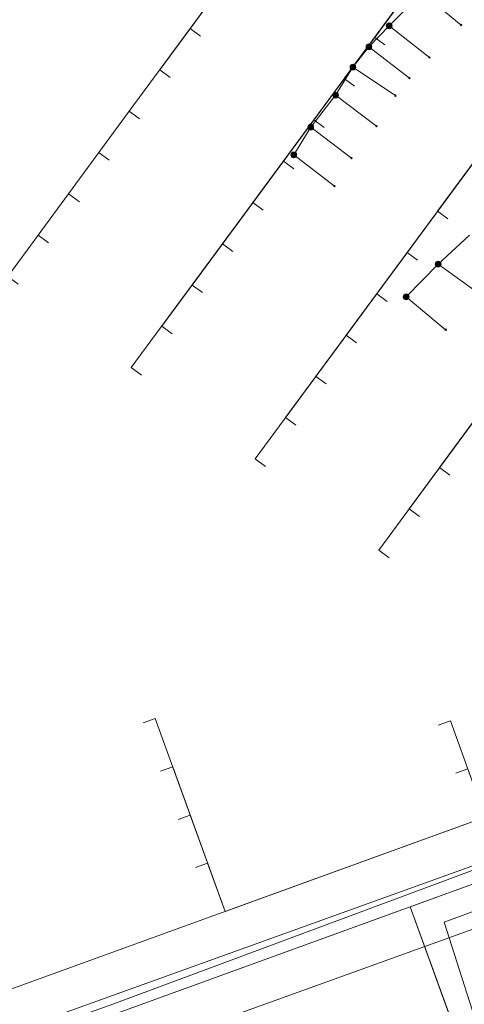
# Model space of a CAD drawing. Header units: metres. Extents: x 151922 to 154458, y 463415 to 464223.
# Tile 128 of 164: x 154263 to 154280, y 463483 to 463522. Entities that reach past the tile are written whole.
import ezdxf
from ezdxf.lldxf.tags import DXFTag

# ---------------------------------------------------------------- set-up
doc = ezdxf.new("R2010")
doc.units = ezdxf.units.M
doc.layers.get('0').update_dxf_attribs({"lineweight": 9})
for name, color, linetype, lineweight in [('B-PV-KL-DATA-G', 90, 'KL-DATA-SO', 9), ('B-PV-KL-DATA_DUCT-G', 90, 'Continuous', 9), ('B-PV-KL-DATA_HULPSTUK-S', 90, 'Continuous', 9), ('B-PV-KL-DATA_KABELBED-G', 90, 'Continuous', 9), ('B-PV-KL-DATA_MANTELBUIS-G', 90, 'Continuous', 9), ('B-PV-KL-ET_LS-G', 190, 'KL-LS-SO', 9)]:
    doc.layers.add(name, color=color, linetype=linetype, lineweight=lineweight)
doc.styles.add('NLCS-ISO', font='txt')
doc.styles.get("Standard").update_dxf_attribs({"font": 'arial.ttf'})
tags = doc.linetypes.add('KL-DATA-SO', pattern='A,4,-1,[101,NLCS.SHX,S=0.5,R=0,X=0,Y=0],-1,4,-1,["D",Standard,S=1,R=0,X=-0.25,Y=-0.5],-1.5', length=12.5).pattern_tags.tags
tags[18] = DXFTag(74, 10)
tags = doc.linetypes.add('KL-LS-SO', pattern='A,4,-1,[103,NLCS.SHX,S=0.75,R=0,X=0,Y=0],-1,4,-1,["L",Standard,S=1,R=0,X=0,Y=-0.5],-2', length=13).pattern_tags.tags
tags[18] = DXFTag(74, 10)

# ---------------------------------------------------------------- blocks, each defined once
blk = doc.blocks.new('SKL-WTB_HULP_OVERIG-SO')
at = {"color": 0, "linetype": 'ByBlock', "lineweight": 18}
for points in [[(-0.14, 0.14), (0.14, -0.14)], [(0.14, 0.14), (-0.14, -0.14)]]:
    blk.add_lwpolyline(points, dxfattribs=at)
at = {"color": 0, "linetype": 'ByBlock', "lineweight": 18, "style": 'NLCS-ISO', "flags": 1}
for tag, p in [('TYPE', (1.5, 0)), ('LABEL', (1.5, -1.5)), ('OMSCHRIJVING', (1.5, -3))]:
    blk.add_attdef(tag, p, '', height=1, dxfattribs=at)
blk = doc.blocks.new('SKL-WTB_HULP_MOF-SO')
at = {"linetype": 'ByBlock', "lineweight": 18}
h = blk.add_hatch(color=0, dxfattribs=at)
h.dxf.hatch_style = 1
h.paths.add_polyline_path([(-0.5625, 0, 1), (0.5625, 0, 1)])
at = {"color": 0, "linetype": 'ByBlock', "lineweight": 18}
blk.add_circle((0, 0), 0.5625, dxfattribs=at)
at = {"color": 0, "linetype": 'ByBlock', "lineweight": 18, "style": 'NLCS-ISO', "flags": 1}
for tag, p in [('TYPE', (1.5, 0)), ('LABEL', (1.5, -1.5)), ('OMSCHRIJVING', (1.5, -3))]:
    blk.add_attdef(tag, p, '', height=1, dxfattribs=at)

msp = doc.modelspace()

# ---------------------------------------------------------------- linework, layer by layer
at = {"layer": 'B-PV-KL-DATA-G', "ltscale": 0.5, "flags": 128}
for points in [[(154267.419, 463507.959), (154267.017, 463508.256), (154282.449, 463529.181), (154274.473, 463535.626), (154271.763, 463532.271), (154263.256, 463539.139), (154251.769, 463534.978), (154251.599, 463535.447)], [(154270.981, 463512.788), (154270.578, 463513.085), (154282.449, 463529.181), (154274.473, 463535.626), (154271.763, 463532.271), (154263.256, 463539.139), (154251.769, 463534.978), (154251.599, 463535.447)], [(154276.916, 463520.836), (154276.514, 463521.133), (154282.449, 463529.181), (154274.473, 463535.626), (154271.763, 463532.271), (154263.256, 463539.139), (154251.769, 463534.978), (154251.599, 463535.447)], [(154269.793, 463511.178), (154269.391, 463511.475), (154282.449, 463529.181), (154274.473, 463535.626), (154271.763, 463532.271), (154263.256, 463539.139), (154251.769, 463534.978), (154251.599, 463535.447)], [(154268.606, 463509.569), (154268.204, 463509.865), (154282.449, 463529.181), (154274.473, 463535.626), (154271.763, 463532.271), (154263.256, 463539.139), (154251.769, 463534.978), (154251.599, 463535.447)], [(154269.714, 463521.178), (154269.311, 463521.474), (154277.778, 463532.956), (154274.473, 463535.626), (154271.763, 463532.271), (154263.256, 463539.139), (154251.769, 463534.978), (154251.599, 463535.447)], [(154272.168, 463514.397), (154271.765, 463514.694), (154282.449, 463529.181), (154274.473, 463535.626), (154271.763, 463532.271), (154263.256, 463539.139), (154251.769, 463534.978), (154251.599, 463535.447)], [(154273.355, 463516.007), (154272.953, 463516.304), (154282.449, 463529.181), (154274.473, 463535.626), (154271.763, 463532.271), (154263.256, 463539.139), (154251.769, 463534.978), (154251.599, 463535.447)], [(154274.542, 463517.617), (154274.14, 463517.914), (154282.449, 463529.181), (154274.473, 463535.626), (154271.763, 463532.271), (154263.256, 463539.139), (154251.769, 463534.978), (154251.599, 463535.447)], [(154266.156, 463516.346), (154265.753, 463516.642), (154266.937, 463518.254), (154277.778, 463532.956), (154274.473, 463535.626), (154271.763, 463532.271), (154263.256, 463539.139), (154251.769, 463534.978), (154251.599, 463535.447)], [(154264.996, 463514.716), (154264.569, 463515.03), (154266.937, 463518.254), (154277.778, 463532.956), (154274.473, 463535.626), (154271.763, 463532.271), (154263.256, 463539.139), (154251.769, 463534.978), (154251.599, 463535.447)], [(154268.527, 463519.568), (154268.124, 463519.864), (154277.778, 463532.956), (154274.473, 463535.626), (154271.763, 463532.271), (154263.256, 463539.139), (154251.769, 463534.978), (154251.599, 463535.447)], [(154263.788, 463513.122), (154263.385, 463513.418), (154266.937, 463518.254), (154277.778, 463532.956), (154274.473, 463535.626), (154271.763, 463532.271), (154263.256, 463539.139), (154251.769, 463534.978), (154251.599, 463535.447)], [(154275.729, 463519.227), (154275.327, 463519.524), (154282.449, 463529.181), (154274.473, 463535.626), (154271.763, 463532.271), (154263.256, 463539.139), (154251.769, 463534.978), (154251.599, 463535.447)], [(154262.604, 463511.51), (154262.201, 463511.806), (154266.937, 463518.254), (154277.778, 463532.956), (154274.473, 463535.626), (154271.763, 463532.271), (154263.256, 463539.139), (154251.769, 463534.978), (154251.599, 463535.447)], [(154267.34, 463517.958), (154266.937, 463518.254), (154277.778, 463532.956), (154274.473, 463535.626), (154271.763, 463532.271), (154263.256, 463539.139), (154251.769, 463534.978), (154251.599, 463535.447)], [(154272.247, 463504.399), (154271.845, 463504.695), (154287.122, 463525.409), (154307.924, 463508.607), (154305.414, 463502.192), (154291.955, 463497.323), (154292.295, 463496.383), (154292.028, 463496.287), (154291.911, 463496.563)], [(154273.435, 463506.009), (154273.033, 463506.306), (154287.122, 463525.409), (154307.924, 463508.607), (154305.414, 463502.192), (154291.955, 463497.323), (154292.295, 463496.383), (154292.028, 463496.287), (154291.911, 463496.563)], [(154274.622, 463507.617), (154274.219, 463507.914), (154287.122, 463525.409), (154307.924, 463508.607), (154305.414, 463502.192), (154291.955, 463497.323), (154292.295, 463496.383), (154292.028, 463496.287), (154291.911, 463496.563)], [(154275.809, 463509.227), (154275.407, 463509.524), (154287.122, 463525.409), (154307.924, 463508.607), (154305.414, 463502.192), (154291.955, 463497.323), (154292.295, 463496.383), (154292.028, 463496.287), (154291.911, 463496.563)], [(154276.997, 463510.837), (154276.594, 463511.134), (154287.122, 463525.409), (154307.924, 463508.607), (154305.414, 463502.192), (154291.955, 463497.323), (154292.295, 463496.383), (154292.028, 463496.287), (154291.911, 463496.563)], [(154278.183, 463512.446), (154277.781, 463512.743), (154287.122, 463525.409), (154307.924, 463508.607), (154305.414, 463502.192), (154291.955, 463497.323), (154292.295, 463496.383), (154292.028, 463496.287), (154291.911, 463496.563)], [(154279.371, 463514.057), (154278.968, 463514.353), (154287.122, 463525.409), (154307.924, 463508.607), (154305.414, 463502.192), (154291.955, 463497.323), (154292.295, 463496.383), (154292.028, 463496.287), (154291.911, 463496.563)], [(154277.075, 463500.838), (154276.673, 463501.135), (154291.795, 463521.635), (154307.924, 463508.607), (154305.414, 463502.192), (154291.955, 463497.323), (154292.295, 463496.383), (154292.028, 463496.287), (154291.911, 463496.563)], [(154278.263, 463502.448), (154277.861, 463502.745), (154291.795, 463521.635), (154307.924, 463508.607), (154305.414, 463502.192), (154291.955, 463497.323), (154292.295, 463496.383), (154292.028, 463496.287), (154291.911, 463496.563)], [(154279.45, 463504.056), (154279.047, 463504.353), (154291.795, 463521.635), (154307.924, 463508.607), (154305.414, 463502.192), (154291.955, 463497.323), (154292.295, 463496.383), (154292.028, 463496.287), (154291.911, 463496.563)], [(154299.796, 463500.274), (154300.788, 463497.471), (154301.774, 463496.538), (154262.747, 463482.497)], [(154261.262, 463483.64), (154285.914, 463492.564), (154285.091, 463494.84), (154291.955, 463497.323), (154292.295, 463496.383), (154292.028, 463496.287), (154291.911, 463496.563)], [(154261.262, 463483.64), (154285.914, 463492.564), (154285.091, 463494.84), (154291.955, 463497.323), (154292.295, 463496.383), (154292.028, 463496.287), (154291.911, 463496.563)], [(154261.262, 463483.64), (154285.914, 463492.564), (154285.091, 463494.84), (154291.955, 463497.323), (154292.295, 463496.383), (154292.028, 463496.287), (154291.911, 463496.563)], [(154261.262, 463483.64), (154285.914, 463492.564), (154285.091, 463494.84), (154291.955, 463497.323), (154292.295, 463496.383), (154292.028, 463496.287), (154291.911, 463496.563)], [(154267.481, 463494.399), (154267.951, 463494.569), (154270.674, 463487.047), (154285.914, 463492.564), (154285.091, 463494.84), (154291.955, 463497.323), (154292.295, 463496.383), (154292.028, 463496.287), (154291.911, 463496.563)], [(154268.162, 463492.518), (154268.632, 463492.688), (154270.674, 463487.047), (154285.914, 463492.564), (154285.091, 463494.84), (154291.955, 463497.323), (154292.295, 463496.383), (154292.028, 463496.287), (154291.911, 463496.563)], [(154268.842, 463490.638), (154269.312, 463490.808), (154270.674, 463487.047), (154285.914, 463492.564), (154285.091, 463494.84), (154291.955, 463497.323), (154292.295, 463496.383), (154292.028, 463496.287), (154291.911, 463496.563)], [(154269.522, 463488.759), (154269.992, 463488.929), (154270.674, 463487.047), (154285.914, 463492.564), (154285.091, 463494.84), (154291.955, 463497.323), (154292.295, 463496.383), (154292.028, 463496.287), (154291.911, 463496.563)], [(154278.997, 463494.315), (154279.467, 463494.485), (154280.829, 463490.723), (154285.914, 463492.564), (154285.091, 463494.84), (154291.955, 463497.323), (154292.295, 463496.383), (154292.028, 463496.287), (154291.911, 463496.563)], [(154279.677, 463492.435), (154280.148, 463492.605), (154280.829, 463490.723), (154285.914, 463492.564), (154285.091, 463494.84), (154291.955, 463497.323), (154292.295, 463496.383), (154292.028, 463496.287), (154291.911, 463496.563)], [(154263.422, 463481.978), (154287.35, 463490.658), (154292.921, 463493.269), (154291.911, 463496.563)], [(154291.911, 463496.563), (154292.921, 463493.269), (154287.35, 463490.658), (154277.9, 463487.23), (154282.391, 463474.851), (154283, 463473.181), (154286.152, 463464.486)]]:
    msp.add_lwpolyline(points, dxfattribs=at)
at = {"layer": 'B-PV-KL-DATA_DUCT-G', "ltscale": 0.5, "flags": 128}
msp.add_lwpolyline([(154263.422, 463481.978), (154287.35, 463490.658), (154293.247, 463493.422), (154298.226, 463494.988), (154306.266, 463497.679), (154312.002, 463497.498), (154315.43, 463498.403), (154320.279, 463500.222), (154321.61, 463501.011), (154324.492, 463498.42), (154328.442, 463493.414), (154333.479, 463493.28), (154347.245, 463482.215), (154351.89, 463478.417), (154352.042, 463478.042), (154352.025, 463477.49), (154336.829, 463460.328), (154337.179, 463460.037)], dxfattribs=at)
at = {"layer": 'B-PV-KL-DATA_KABELBED-G', "ltscale": 0.5, "flags": 128}
for points in [[(154278.349, 463522.885), (154277.081, 463521.583)], [(154278.349, 463522.885), (154279.893, 463521.614)], [(154277.081, 463521.583), (154276.289, 463520.762)], [(154277.081, 463521.583), (154278.656, 463520.351)], [(154276.289, 463520.762), (154275.666, 463519.974)], [(154276.289, 463520.762), (154277.872, 463519.54)], [(154275.666, 463519.974), (154274.991, 463518.879)], [(154275.666, 463519.974), (154277.327, 463518.86)], [(154274.991, 463518.879), (154274.02, 463517.629)], [(154274.991, 463518.879), (154276.587, 463517.674)], [(154274.02, 463517.629), (154273.356, 463516.547)], [(154274.02, 463517.629), (154275.613, 463516.42)], [(154273.356, 463516.547), (154274.943, 463515.33)], [(154280.215, 463513.418), (154278.992, 463512.293)], [(154278.992, 463512.293), (154277.744, 463511.011)], [(154278.992, 463512.293), (154280.616, 463511.125)], [(154277.744, 463511.011), (154279.283, 463509.734)], [(154283.184, 463474.223), (154282.997, 463474.811), (154282.524, 463476.292), (154279.228, 463486.631), (154294.875, 463492.393), (154294.266, 463494.087)], [(154277.9, 463487.23), (154287.35, 463490.658), (154290.88, 463492.313)], [(154284.483, 463490.19), (154266.187, 463483.399), (154263.065, 463482.287)], [(154263.422, 463481.978), (154277.9, 463487.23)], [(154278.793, 463484.768), (154277.9, 463487.23)], [(154282.255, 463475.226), (154278.793, 463484.768)]]:
    msp.add_lwpolyline(points, dxfattribs=at)
at = {"layer": 'B-PV-KL-DATA_MANTELBUIS-G', "ltscale": 0.5, "flags": 128}
msp.add_lwpolyline([(154278.793, 463484.768), (154282.255, 463475.226)], dxfattribs=at)
at = {"layer": 'B-PV-KL-ET_LS-G', "ltscale": 0.5, "flags": 128}
msp.add_lwpolyline([(154306.165, 463494.98), (154301.339, 463493.93), (154293.875, 463491.225), (154264.939, 463480.81)], dxfattribs=at)

# ---------------------------------------------------------------- block references
at = {"layer": 'B-PV-KL-DATA_HULPSTUK-S', "xscale": 0.2, "yscale": 0.2, "zscale": 0.2}
for name, p in [('SKL-WTB_HULP_MOF-SO', (154277.081, 463521.583)), ('SKL-WTB_HULP_OVERIG-SO', (154277.081, 463521.583)), ('SKL-WTB_HULP_OVERIG-SO', (154277.081, 463521.583)), ('SKL-WTB_HULP_OVERIG-SO', (154277.081, 463521.583)), ('SKL-WTB_HULP_OVERIG-SO', (154279.893, 463521.614)), ('SKL-WTB_HULP_MOF-SO', (154276.289, 463520.762)), ('SKL-WTB_HULP_OVERIG-SO', (154276.289, 463520.762)), ('SKL-WTB_HULP_OVERIG-SO', (154276.289, 463520.762)), ('SKL-WTB_HULP_OVERIG-SO', (154276.289, 463520.762)), ('SKL-WTB_HULP_OVERIG-SO', (154278.656, 463520.35)), ('SKL-WTB_HULP_MOF-SO', (154275.666, 463519.974)), ('SKL-WTB_HULP_OVERIG-SO', (154275.666, 463519.974)), ('SKL-WTB_HULP_OVERIG-SO', (154275.666, 463519.974)), ('SKL-WTB_HULP_OVERIG-SO', (154275.666, 463519.974)), ('SKL-WTB_HULP_OVERIG-SO', (154277.872, 463519.54)), ('SKL-WTB_HULP_MOF-SO', (154274.991, 463518.879)), ('SKL-WTB_HULP_OVERIG-SO', (154274.991, 463518.879)), ('SKL-WTB_HULP_OVERIG-SO', (154274.991, 463518.879)), ('SKL-WTB_HULP_OVERIG-SO', (154274.991, 463518.879)), ('SKL-WTB_HULP_OVERIG-SO', (154277.327, 463518.86)), ('SKL-WTB_HULP_MOF-SO', (154274.02, 463517.629)), ('SKL-WTB_HULP_OVERIG-SO', (154274.02, 463517.629)), ('SKL-WTB_HULP_OVERIG-SO', (154274.02, 463517.629)), ('SKL-WTB_HULP_OVERIG-SO', (154274.02, 463517.629)), ('SKL-WTB_HULP_OVERIG-SO', (154276.587, 463517.674)), ('SKL-WTB_HULP_MOF-SO', (154273.356, 463516.547)), ('SKL-WTB_HULP_OVERIG-SO', (154273.355, 463516.547)), ('SKL-WTB_HULP_OVERIG-SO', (154273.355, 463516.547)), ('SKL-WTB_HULP_OVERIG-SO', (154275.613, 463516.42)), ('SKL-WTB_HULP_OVERIG-SO', (154274.943, 463515.33)), ('SKL-WTB_HULP_MOF-SO', (154278.992, 463512.293)), ('SKL-WTB_HULP_OVERIG-SO', (154278.992, 463512.293)), ('SKL-WTB_HULP_OVERIG-SO', (154278.992, 463512.293)), ('SKL-WTB_HULP_OVERIG-SO', (154278.992, 463512.293)), ('SKL-WTB_HULP_MOF-SO', (154277.744, 463511.011)), ('SKL-WTB_HULP_OVERIG-SO', (154277.744, 463511.011)), ('SKL-WTB_HULP_OVERIG-SO', (154277.744, 463511.011)), ('SKL-WTB_HULP_OVERIG-SO', (154279.283, 463509.734))]:
    msp.add_blockref(name, p, dxfattribs=at)

doc.saveas('drawing.dxf')
